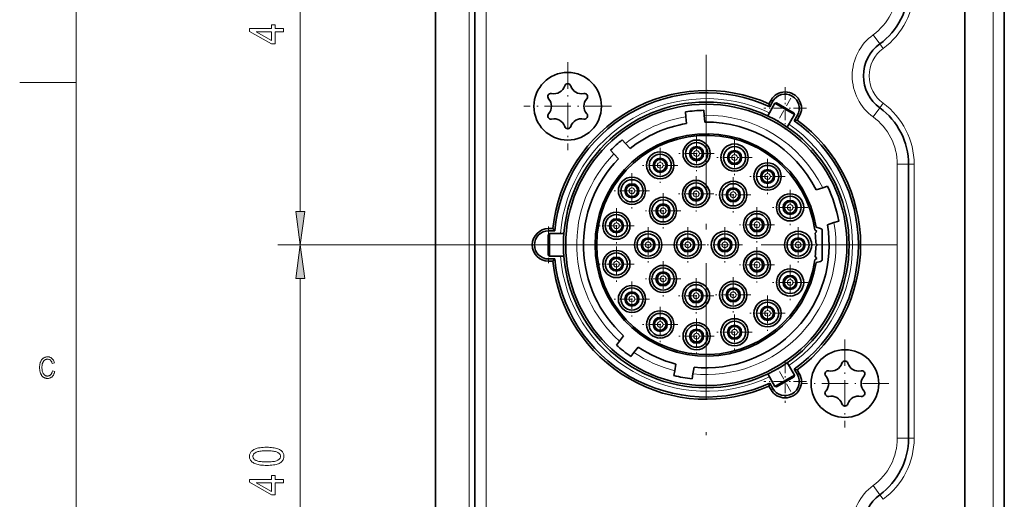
# Model space of a CAD drawing. Extents: x 5 to 415, y 5 to 296.
# Tile 19 of 58: x 5 to 92, y 134 to 176. Entities that reach past the tile are written whole.
import ezdxf

# ---------------------------------------------------------------- set-up
doc = ezdxf.new("R2010")
doc.units = 0
doc.linetypes.add('DASHDOT', pattern=[18.5, 12, -3, 0.5, -3])

msp = doc.modelspace()

# ---------------------------------------------------------------- linework, layer by layer
at = {"color": 7, "lineweight": 13}
for p, q in [((10, 291), (10, 10)), ((91.404808, 90.596985), (91.404808, 261.596985)), ((44.904808, 98.796982), (44.904808, 253.396988)), ((46.404808, 98.796982), (46.404808, 253.396988)), ((29.909918, 159.07132), (29.909918, 193.12265)), ((82.904808, 163.248413), (82.904808, 138.945557)), ((84.404808, 163.248413), (84.404808, 138.945557)), ((63.949806, 156.096985), (27.909918, 156.096985)), ((63.949806, 156.096985), (27.909918, 156.096985)), ((29.909918, 119.07132), (29.909918, 153.12265))]:
    msp.add_line(p, q, dxfattribs=at)
at = {"color": 7, "lineweight": 35}
for p, q in [((41.904808, 90.596985), (41.904808, 261.596985)), ((88.904808, 90.596985), (88.904808, 261.596985)), ((88.904808, 90.596985), (88.904808, 261.596985)), ((45.404808, 98.796982), (45.404808, 253.396988)), ((92.404808, 171.096985), (92.404808, 211.096985)), ((92.404808, 131.096985), (92.404808, 171.096985)), ((83.904808, 163.248413), (83.904808, 138.945557))]:
    msp.add_line(p, q, dxfattribs=at)
at = {"color": 7, "lineweight": 13, "ltscale": 0.025}
for p, q in [((81.348106, 173.92894), (80.760483, 174.738068)), ((81.348106, 168.26503), (80.760483, 167.455902)), ((83.904808, 163.248413), (82.904808, 163.248413)), ((83.904808, 138.945557), (82.904808, 138.945557)), ((81.348106, 133.92894), (80.760483, 134.738068))]:
    msp.add_line(p, q, dxfattribs=at)
at = {"color": 7, "lineweight": 13, "ltscale": 0.0125}
for p, q in [((81.641922, 173.524384), (81.348106, 173.92894)), ((81.641922, 168.669586), (81.348106, 168.26503)), ((84.404808, 163.248413), (83.904808, 163.248413)), ((84.404808, 138.945557), (83.904808, 138.945557)), ((81.641922, 133.524384), (81.348106, 133.92894))]:
    msp.add_line(p, q, dxfattribs=at)
at = {"color": 7, "linetype": 'DASHDOT', "lineweight": 13, "ltscale": 0.195}
for p, q in [((53.646149, 172.300644), (53.646149, 164.500641)), ((57.54615, 168.40065), (49.746151, 168.40065)), ((78.253464, 147.693329), (78.253464, 139.893326)), ((82.153465, 143.793335), (74.35347, 143.793335))]:
    msp.add_line(p, q, dxfattribs=at)
at = {"color": 7, "linetype": 'DASHDOT', "lineweight": 13}
for p, q in [((65.949806, 172.970978), (65.949806, 139.222992)), ((82.823807, 156.096985), (49.075809, 156.096985))]:
    msp.add_line(p, q, dxfattribs=at)
at = {"color": 7, "lineweight": 13, "ltscale": 0.125}
msp.add_line((10, 170.5), (5, 170.5), dxfattribs=at)
at = {"color": 7, "linetype": 'DASHDOT', "lineweight": 13, "ltscale": 0.09425}
for p, q in [((72.949806, 170.106339), (72.949806, 166.336334)), ((74.834808, 168.221344), (71.064804, 168.221344)), ((72.949806, 145.857635), (72.949806, 142.087631)), ((74.834808, 143.972626), (71.064804, 143.972626))]:
    msp.add_line(p, q, dxfattribs=at)
at = {"color": 7, "lineweight": 35, "ltscale": 0.009424}
for p, q in [((71.5056, 168.619888), (71.694069, 168.946335)), ((74.205544, 167.496338), (74.017075, 167.169891)), ((51.949806, 157.546982), (52.326759, 157.546982)), ((52.326759, 154.646988), (51.949806, 154.646988)), ((74.017075, 145.024078), (74.205544, 144.697632)), ((71.694069, 143.247635), (71.5056, 143.574081))]:
    msp.add_line(p, q, dxfattribs=at)
at = {"color": 7, "lineweight": 35, "ltscale": 0.01395}
for p, q in [((71.58828, 168.363098), (71.867279, 168.846344)), ((74.032341, 167.596344), (73.753342, 167.113098)), ((51.949806, 157.346985), (52.507805, 157.346985)), ((52.507805, 154.846985), (51.949806, 154.846985)), ((73.753342, 145.080872), (74.032341, 144.597626)), ((71.867279, 143.347626), (71.58828, 143.830872))]:
    msp.add_line(p, q, dxfattribs=at)
at = {"color": 7, "lineweight": 13, "ltscale": 0.005}
for p, q in [((71.867279, 168.846344), (71.694069, 168.946335)), ((74.032341, 167.596344), (74.205544, 167.496338)), ((51.949806, 157.346985), (51.949806, 157.546982)), ((51.949806, 154.846985), (51.949806, 154.646988)), ((74.032341, 144.597626), (74.205544, 144.697632)), ((71.867279, 143.347626), (71.694069, 143.247635))]:
    msp.add_line(p, q, dxfattribs=at)
at = {"color": 7, "lineweight": 35, "ltscale": 0.003536}
for p, q in [((72.048782, 168.660721), (72.185387, 168.697327)), ((52.01981, 157.096985), (51.919807, 156.996979)), ((52.01981, 155.096985), (51.919807, 155.196991)), ((72.048782, 143.533249), (72.185387, 143.496643))]:
    msp.add_line(p, q, dxfattribs=at)
at = {"color": 7, "linetype": 'DASHDOT', "lineweight": 13, "ltscale": 0.065082}
msp.add_line((73.46299, 169.110199), (72.161339, 166.855682), dxfattribs=at)
at = {"color": 7, "lineweight": 35, "ltscale": 0.045}
for p, q in [((72.185387, 168.697327), (73.744232, 167.797318)), ((51.919807, 155.196991), (51.919807, 156.996979)), ((73.744232, 144.396652), (72.185387, 143.496643))]:
    msp.add_line(p, q, dxfattribs=at)
at = {"color": 7, "lineweight": 35, "ltscale": 0.011027}
for p, q in [((64.094307, 167.896988), (64.132751, 167.457596)), ((65.76651, 167.600525), (65.728065, 168.039932)), ((58.238468, 147.558823), (57.966911, 147.211243)), ((59.259251, 146.201553), (59.530807, 146.549133)), ((63.151955, 144.937363), (63.075363, 144.502991)), ((64.685524, 144.219086), (64.762115, 144.653458))]:
    msp.add_line(p, q, dxfattribs=at)
at = {"color": 7, "lineweight": 35, "ltscale": 0.032237}
for p, q in [((71.404037, 167.543991), (72.048782, 168.660721)), ((73.136086, 166.543991), (73.780838, 167.660721)), ((53.309303, 157.096985), (52.01981, 157.096985)), ((53.309303, 155.096985), (52.01981, 155.096985))]:
    msp.add_line(p, q, dxfattribs=at)
at = {"color": 7, "lineweight": 35, "ltscale": 0.006744}
for p, q in [((71.58828, 168.363098), (71.5056, 168.619888)), ((73.753342, 167.113098), (74.017075, 167.169891)), ((52.507805, 157.346985), (52.326759, 157.546982)), ((52.507805, 154.846985), (52.326759, 154.646988)), ((73.753342, 145.080872), (74.017075, 145.024078)), ((71.58828, 143.830872), (71.5056, 143.574081))]:
    msp.add_line(p, q, dxfattribs=at)
at = {"color": 7, "lineweight": 35, "ltscale": 0.05}
for p, q in [((72.048782, 168.660721), (73.780838, 167.660721)), ((52.01981, 155.096985), (52.01981, 157.096985)), ((73.780838, 144.533249), (72.048782, 143.533249))]:
    msp.add_line(p, q, dxfattribs=at)
at = {"color": 7, "lineweight": 35, "ltscale": 0.015041}
msp.add_line((64.185188, 166.858261), (64.132751, 167.457596), dxfattribs=at)
at = {"color": 7, "lineweight": 35, "ltscale": 0.01504}
for p, q in [((65.76651, 167.600525), (65.818947, 167.001205)), ((58.238468, 147.558823), (58.60886, 148.032898)), ((59.901196, 147.023209), (59.530807, 146.549133)), ((63.151955, 144.937363), (63.256424, 145.529831)), ((64.866585, 145.245911), (64.762115, 144.653458))]:
    msp.add_line(p, q, dxfattribs=at)
at = {"color": 7, "lineweight": 35, "ltscale": 0.003535}
for p, q in [((73.780838, 167.660721), (73.744232, 167.797318)), ((73.780838, 144.533249), (73.744232, 144.396652))]:
    msp.add_line(p, q, dxfattribs=at)
at = {"color": 7, "lineweight": 35, "ltscale": 0.011019}
for p, q in [((58.778088, 165.09317), (58.483158, 165.420731)), ((57.457619, 164.49733), (57.752548, 164.169769))]:
    msp.add_line(p, q, dxfattribs=at)
at = {"color": 7, "linetype": 'DASHDOT', "lineweight": 13, "ltscale": 0.078325}
for p, q in [((65.089806, 165.763489), (65.089806, 162.630478)), ((68.459808, 165.413483), (68.459808, 162.280487)), ((61.85981, 164.72348), (61.85981, 161.590485)), ((66.656311, 164.196991), (63.523308, 164.196991)), ((70.026306, 163.846985), (66.893311, 163.846985)), ((71.389809, 163.73349), (71.389809, 160.600479)), ((63.426308, 163.156982), (60.293308, 163.156982)), ((59.349808, 162.463486), (59.349808, 159.33049)), ((65.03981, 162.183487), (65.03981, 159.050491)), ((68.339806, 162.103485), (68.339806, 158.97049)), ((72.956306, 162.166992), (69.823311, 162.166992)), ((60.916309, 160.896988), (57.78331, 160.896988)), ((73.389809, 160.993484), (73.389809, 157.860489)), ((62.10981, 160.683487), (62.10981, 157.550491)), ((66.606308, 160.616989), (63.473309, 160.616989)), ((69.906311, 160.536987), (66.773308, 160.536987)), ((57.969807, 159.36348), (57.969807, 156.230484)), ((63.676308, 159.116989), (60.543308, 159.116989)), ((70.449806, 159.443481), (70.449806, 156.310486)), ((74.956306, 159.426987), (71.823311, 159.426987)), ((59.536308, 157.796982), (56.403309, 157.796982)), ((60.78981, 157.663483), (60.78981, 154.530487)), ((64.299805, 157.663483), (64.299805, 154.530487)), ((67.599808, 157.663483), (67.599808, 154.530487)), ((72.016312, 157.876984), (68.883308, 157.876984)), ((74.099808, 157.663483), (74.099808, 154.530487)), ((57.969807, 155.963486), (57.969807, 152.83049)), ((62.356308, 156.096985), (59.223309, 156.096985)), ((65.86631, 156.096985), (62.733307, 156.096985)), ((69.166306, 156.096985), (66.03331, 156.096985)), ((70.449806, 155.883484), (70.449806, 152.750488)), ((75.666306, 156.096985), (72.53331, 156.096985)), ((59.536308, 154.396988), (56.403309, 154.396988)), ((62.10981, 154.643478), (62.10981, 151.510483)), ((72.016312, 154.316986), (68.883308, 154.316986)), ((73.389809, 154.333481), (73.389809, 151.200485)), ((63.676308, 153.076981), (60.543308, 153.076981)), ((65.03981, 153.143478), (65.03981, 150.010483)), ((68.339806, 153.22348), (68.339806, 150.090485)), ((59.349808, 152.86348), (59.349808, 149.730484)), ((74.956306, 152.766983), (71.823311, 152.766983)), ((60.916309, 151.296982), (57.78331, 151.296982)), ((66.606308, 151.576981), (63.473309, 151.576981)), ((69.906311, 151.656982), (66.773308, 151.656982)), ((71.389809, 151.593491), (71.389809, 148.46048)), ((61.85981, 150.603485), (61.85981, 147.47049)), ((65.089806, 149.563477), (65.089806, 146.430481)), ((68.459808, 149.913483), (68.459808, 146.780487)), ((72.956306, 150.026978), (69.823311, 150.026978)), ((63.426308, 149.036987), (60.293308, 149.036987)), ((66.656311, 147.996979), (63.523308, 147.996979)), ((70.026306, 148.346985), (66.893311, 148.346985))]:
    msp.add_line(p, q, dxfattribs=at)
at = {"color": 7, "lineweight": 35, "ltscale": 0.015028}
for p, q in [((58.778088, 165.09317), (59.180328, 164.646439)), ((58.154789, 163.723038), (57.752548, 164.169769))]:
    msp.add_line(p, q, dxfattribs=at)
at = {"color": 7, "lineweight": 35, "ltscale": 0.015159}
msp.add_line((75.705391, 160.970139), (76.282089, 161.157516), dxfattribs=at)
at = {"color": 7, "lineweight": 35, "ltscale": 0.011106}
for p, q in [((76.704605, 161.2948), (76.282089, 161.157516)), ((77.28331, 158.076096), (77.705826, 158.213379))]:
    msp.add_line(p, q, dxfattribs=at)
at = {"color": 7, "linetype": 'DASHDOT', "lineweight": 13, "ltscale": 0.08125}
for p, q in [((51.949806, 157.721985), (51.949806, 154.471985)), ((53.574806, 156.096985), (50.324806, 156.096985))]:
    msp.add_line(p, q, dxfattribs=at)
at = {"color": 7, "lineweight": 35, "ltscale": 0.005345}
for p, q in [((75.751892, 157.294769), (75.583504, 157.426483)), ((75.620178, 157.126373), (75.751892, 157.294769)), ((75.824806, 156.096985), (75.67363, 156.248154)), ((75.67363, 155.945816), (75.824806, 156.096985)), ((75.583504, 154.767487), (75.751892, 154.8992)), ((75.751892, 154.8992), (75.620178, 155.067596))]:
    msp.add_line(p, q, dxfattribs=at)
at = {"color": 7, "lineweight": 35, "ltscale": 0.010562}
for p, q in [((76.10157, 157.561707), (75.693481, 157.671051)), ((75.693481, 154.522919), (76.10157, 154.632263))]:
    msp.add_line(p, q, dxfattribs=at)
at = {"color": 7, "lineweight": 35, "ltscale": 0.063577}
msp.add_line((76.249809, 154.825455), (76.249809, 157.368515), dxfattribs=at)
at = {"color": 7, "lineweight": 35, "ltscale": 0.01516}
msp.add_line((77.28331, 158.076096), (76.706604, 157.888718), dxfattribs=at)
at = {"color": 7, "linetype": 'DASHDOT', "lineweight": 13, "ltscale": 0.041685}
msp.add_line((51.780857, 156.096985), (53.448254, 156.096985), dxfattribs=at)
at = {"color": 7, "linetype": 'DASHDOT', "lineweight": 13, "ltscale": 0.065067}
msp.add_line((73.462967, 143.083817), (72.161613, 145.337814), dxfattribs=at)
at = {"color": 7, "lineweight": 35, "ltscale": 0.032238}
for p, q in [((73.136086, 145.649994), (73.780838, 144.533249)), ((71.404037, 144.649994), (72.048782, 143.533249))]:
    msp.add_line(p, q, dxfattribs=at)
at = {"color": 7, "lineweight": 13}
for points in [[(28.409918, 174.990707), (27.691637, 174.990707), (27.691637, 173.924545), (27.353983, 173.924545), (25.409918, 175.048004), (25.409918, 175.293579), (27.353983, 175.293579), (27.353983, 175.627136), (27.691637, 175.627136), (27.691637, 175.293579), (28.409918, 175.293579)], [(27.353983, 174.990707), (26.001324, 174.990707), (27.353983, 174.221268)], [(29.518339, 159.07132), (29.909918, 156.096985), (30.301497, 159.07132)], [(30.301497, 153.12265), (29.909918, 156.096985), (29.518339, 153.12265)], [(7.908492, 144.932236), (8.11062, 144.870331), (8.096225, 144.809509), (8.079821, 144.751862), (8.061408, 144.697388), (8.040987, 144.646072), (8.018557, 144.597931), (7.994119, 144.552963), (7.967671, 144.511169), (7.939215, 144.472549), (7.908751, 144.437088), (7.876278, 144.4048), (7.842074, 144.375641), (7.806417, 144.349548), (7.769308, 144.326523), (7.730745, 144.30658), (7.69073, 144.289688), (7.649262, 144.275879), (7.606342, 144.265137), (7.561968, 144.257462), (7.516142, 144.252853), (7.468863, 144.251312), (7.427281, 144.25235), (7.386925, 144.255432), (7.347795, 144.260574), (7.309889, 144.267792), (7.273209, 144.277054), (7.237755, 144.288376), (7.203526, 144.301758), (7.170522, 144.317215), (7.138743, 144.334717), (7.108191, 144.354279), (7.078794, 144.376114), (7.050483, 144.400436), (7.023259, 144.427246), (6.997121, 144.456558), (6.97207, 144.488342), (6.948105, 144.522629), (6.925226, 144.559387), (6.903434, 144.598648), (6.882729, 144.640396), (6.86311, 144.684631), (6.844988, 144.730927), (6.828773, 144.77887), (6.814466, 144.828461), (6.802067, 144.879684), (6.791575, 144.932556), (6.782991, 144.987061), (6.776315, 145.043213), (6.771546, 145.101013), (6.768684, 145.160446), (6.767731, 145.221527), (6.768684, 145.281738), (6.771546, 145.340057), (6.776315, 145.396484), (6.782991, 145.45105), (6.791575, 145.503723), (6.802067, 145.554504), (6.814466, 145.603424), (6.828773, 145.650452), (6.844988, 145.695587), (6.86311, 145.738846), (6.882862, 145.780136), (6.903965, 145.819351), (6.92642, 145.856491), (6.950227, 145.891556), (6.975386, 145.924561), (7.001896, 145.95549), (7.029758, 145.984344), (7.058972, 146.011124), (7.089538, 146.035828), (7.121455, 146.058472), (7.154427, 146.078995), (7.188157, 146.097351), (7.222645, 146.113556), (7.257892, 146.127594), (7.293896, 146.139481), (7.330658, 146.1492), (7.368178, 146.156754), (7.406456, 146.162155), (7.445492, 146.165405), (7.485286, 146.166473), (7.52863, 146.165115), (7.570736, 146.160995), (7.611603, 146.154144), (7.651233, 146.144547), (7.689625, 146.132217), (7.726779, 146.117142), (7.762694, 146.099319), (7.797372, 146.078751), (7.830812, 146.05545), (7.863013, 146.029419), (7.893648, 146.000717), (7.922388, 145.969452), (7.949233, 145.935638), (7.974184, 145.899246), (7.997239, 145.860291), (8.018399, 145.818771), (8.037664, 145.774689), (8.055035, 145.728043), (8.07051, 145.678833), (8.084091, 145.627045), (7.887016, 145.570206), (7.864769, 145.643646), (7.838454, 145.709366), (7.808072, 145.767349), (7.773622, 145.817612), (7.735104, 145.860123), (7.692518, 145.894928), (7.645864, 145.921982), (7.595142, 145.941315), (7.540353, 145.952911), (7.481496, 145.956772), (7.451581, 145.955994), (7.422474, 145.953659), (7.394176, 145.949783), (7.366687, 145.944336), (7.340006, 145.937347), (7.314134, 145.928802), (7.28907, 145.918701), (7.264814, 145.907043), (7.241368, 145.893845), (7.218729, 145.879074), (7.196944, 145.862671), (7.176055, 145.844543), (7.156063, 145.824677), (7.136969, 145.803085), (7.118771, 145.779755), (7.10147, 145.7547), (7.085066, 145.727905), (7.069559, 145.699387), (7.054948, 145.669144), (7.041235, 145.637161), (7.028634, 145.603439), (7.017359, 145.567978), (7.007411, 145.530777), (6.998788, 145.491821), (6.991493, 145.451141), (6.985524, 145.408707), (6.980881, 145.364517), (6.977565, 145.318604), (6.975575, 145.270935), (6.974912, 145.221527), (6.976251, 145.147385), (6.980268, 145.077042), (6.986964, 145.010483), (6.996338, 144.947754), (7.008389, 144.888809), (7.023119, 144.833679), (7.040528, 144.782333), (7.060615, 144.734802), (7.083379, 144.691071), (7.108822, 144.651154), (7.136488, 144.615021), (7.165923, 144.582703), (7.197127, 144.554184), (7.230099, 144.529465), (7.26484, 144.50856), (7.301349, 144.49144), (7.339627, 144.478134), (7.379674, 144.468628), (7.421489, 144.462921), (7.465073, 144.461029), (7.49747, 144.462189), (7.528971, 144.465698), (7.559574, 144.471542), (7.589281, 144.479721), (7.618091, 144.490234), (7.646003, 144.503098), (7.673018, 144.51828), (7.699138, 144.535812), (7.72436, 144.555679), (7.748684, 144.577881), (7.771771, 144.602463), (7.793279, 144.62944), (7.813207, 144.658844), (7.831557, 144.690674), (7.848327, 144.724899), (7.863518, 144.761536), (7.877131, 144.800598), (7.889163, 144.842056), (7.899617, 144.885941)], [(26.930382, 136.533691), (26.783022, 136.535721), (26.642988, 136.541824), (26.510279, 136.552002), (26.384897, 136.566254), (26.266842, 136.584595), (26.156111, 136.606995), (26.052708, 136.633453), (25.956631, 136.664001), (25.867878, 136.698608), (25.786453, 136.737305), (25.712578, 136.779953), (25.646481, 136.826477), (25.588158, 136.876877), (25.537613, 136.931137), (25.494843, 136.989258), (25.45985, 137.051254), (25.432632, 137.117126), (25.413193, 137.186844), (25.401527, 137.260452), (25.39764, 137.337921), (25.400791, 137.406815), (25.410246, 137.472733), (25.426003, 137.53566), (25.448063, 137.595596), (25.476425, 137.652542), (25.511091, 137.706512), (25.552059, 137.757477), (25.599331, 137.805466), (25.652906, 137.850464), (25.712784, 137.892487), (25.793472, 137.939148), (25.883287, 137.980896), (25.982231, 138.017731), (26.0903, 138.049652), (26.207497, 138.07666), (26.33382, 138.098755), (26.469269, 138.115952), (26.613848, 138.128235), (26.767551, 138.13559), (26.930382, 138.138046), (27.076975, 138.136017), (27.216343, 138.129944), (27.348488, 138.119812), (27.47341, 138.105637), (27.591108, 138.087402), (27.701582, 138.065125), (27.804832, 138.038788), (27.90086, 138.008392), (27.989662, 137.973953), (28.071241, 137.935455), (28.145309, 137.892975), (28.211582, 137.846558), (28.270058, 137.796219), (28.320736, 137.741943), (28.363619, 137.683746), (28.398705, 137.621628), (28.425993, 137.555573), (28.445484, 137.48558), (28.45718, 137.411667), (28.461077, 137.333817), (28.45764, 137.264709), (28.447327, 137.198151), (28.430136, 137.13414), (28.406071, 137.072693), (28.37513, 137.013824), (28.337313, 136.957489), (28.29262, 136.903717), (28.241051, 136.852509), (28.182606, 136.803864), (28.117285, 136.757767), (28.043533, 136.715179), (27.959795, 136.677094), (27.86607, 136.643478), (27.76236, 136.614349), (27.648663, 136.589706), (27.524979, 136.569534), (27.39131, 136.553848), (27.247654, 136.542648), (27.094011, 136.535919)], [(26.930382, 136.842682), (27.071674, 136.844086), (27.203329, 136.848297), (27.325344, 136.855301), (27.437721, 136.865112), (27.540461, 136.877731), (27.63356, 136.893158), (27.717022, 136.911377), (27.790846, 136.932404), (27.85503, 136.956238), (27.909576, 136.982864), (27.956818, 137.011688), (27.999086, 137.042084), (28.036381, 137.074066), (28.068705, 137.107605), (28.096054, 137.142731), (28.118431, 137.179443), (28.135836, 137.217712), (28.148268, 137.257568), (28.155725, 137.298996), (28.158213, 137.34201), (28.155695, 137.38266), (28.148144, 137.421982), (28.135559, 137.45993), (28.117939, 137.496552), (28.095285, 137.531799), (28.067598, 137.56572), (28.034878, 137.598267), (27.997122, 137.629486), (27.95433, 137.659332), (27.906507, 137.687836), (27.851439, 137.714279), (27.786917, 137.737946), (27.71294, 137.75882), (27.629509, 137.776901), (27.536623, 137.792206), (27.434284, 137.804733), (27.322489, 137.814484), (27.201241, 137.821442), (27.070539, 137.825607), (26.930382, 137.826996), (26.788712, 137.825592), (26.656738, 137.821396), (26.534468, 137.814392), (26.421896, 137.804565), (26.319025, 137.791962), (26.225853, 137.776535), (26.14238, 137.758316), (26.068607, 137.737289), (26.004536, 137.713455), (25.950163, 137.686829), (25.903118, 137.657959), (25.861023, 137.627441), (25.823881, 137.595261), (25.791691, 137.561417), (25.764454, 137.525925), (25.742168, 137.48877), (25.724836, 137.449966), (25.712456, 137.4095), (25.705027, 137.367371), (25.702551, 137.323593), (25.705069, 137.283325), (25.71262, 137.244385), (25.725204, 137.206787), (25.742823, 137.170517), (25.765478, 137.135574), (25.793165, 137.101959), (25.825886, 137.069687), (25.863642, 137.038727), (25.906433, 137.009109), (25.954256, 136.98082), (26.009325, 136.954575), (26.073847, 136.931091), (26.147823, 136.91037), (26.231255, 136.89241), (26.324141, 136.877228), (26.426479, 136.864792), (26.538275, 136.855118), (26.659523, 136.848206), (26.790224, 136.84407)], [(28.409918, 134.990707), (27.691637, 134.990707), (27.691637, 133.924545), (27.353983, 133.924545), (25.409918, 135.048004), (25.409918, 135.293579), (27.353983, 135.293579), (27.353983, 135.627136), (27.691637, 135.627136), (27.691637, 135.293579), (28.409918, 135.293579)], [(27.353983, 134.990707), (26.001324, 134.990707), (27.353983, 134.221268)]]:
    msp.add_lwpolyline(points, close=True, dxfattribs=at)
at = {"color": 7, "lineweight": 35}
for centre, radius in [((53.646149, 168.40065), 3), ((65.949806, 156.096985), 12.68), ((65.949806, 156.096985), 12.48), ((65.089806, 164.196991), 1.205), ((61.85981, 163.156982), 1.205), ((65.089806, 164.196991), 0.985), ((65.089806, 164.196991), 0.625), ((65.089806, 164.196991), 0.515), ((68.459808, 163.846985), 1.205), ((68.459808, 163.846985), 0.985), ((68.459808, 163.846985), 0.625), ((68.459808, 163.846985), 0.515), ((61.85981, 163.156982), 0.985), ((61.85981, 163.156982), 0.625), ((61.85981, 163.156982), 0.515), ((71.389809, 162.166992), 1.205), ((71.389809, 162.166992), 0.985), ((71.389809, 162.166992), 0.625), ((71.389809, 162.166992), 0.515), ((59.349808, 160.896988), 1.205), ((59.349808, 160.896988), 0.985), ((65.03981, 160.616989), 1.205), ((68.339806, 160.536987), 1.205), ((59.349808, 160.896988), 0.625), ((59.349808, 160.896988), 0.515), ((65.03981, 160.616989), 0.985), ((65.03981, 160.616989), 0.625), ((65.03981, 160.616989), 0.515), ((68.339806, 160.536987), 0.985), ((68.339806, 160.536987), 0.625), ((68.339806, 160.536987), 0.515), ((62.10981, 159.116989), 1.205), ((62.10981, 159.116989), 0.985), ((73.389809, 159.426987), 1.205), ((73.389809, 159.426987), 0.985), ((73.389809, 159.426987), 0.625), ((62.10981, 159.116989), 0.625), ((62.10981, 159.116989), 0.515), ((70.449806, 157.876984), 1.205), ((73.389809, 159.426987), 0.515), ((57.969807, 157.796982), 1.205), ((57.969807, 157.796982), 0.985), ((57.969807, 157.796982), 0.625), ((57.969807, 157.796982), 0.515), ((70.449806, 157.876984), 0.985), ((70.449806, 157.876984), 0.625), ((70.449806, 157.876984), 0.515), ((60.78981, 156.096985), 1.205), ((60.78981, 156.096985), 0.985), ((60.78981, 156.096985), 0.625), ((60.78981, 156.096985), 0.515), ((64.299805, 156.096985), 1.205), ((64.299805, 156.096985), 0.985), ((64.299805, 156.096985), 0.625), ((64.299805, 156.096985), 0.515), ((67.599808, 156.096985), 1.205), ((67.599808, 156.096985), 0.985), ((67.599808, 156.096985), 0.625), ((67.599808, 156.096985), 0.515), ((74.099808, 156.096985), 1.205), ((74.099808, 156.096985), 0.985), ((74.099808, 156.096985), 0.625), ((74.099808, 156.096985), 0.515), ((57.969807, 154.396988), 1.205), ((57.969807, 154.396988), 0.985), ((57.969807, 154.396988), 0.625), ((57.969807, 154.396988), 0.515), ((70.449806, 154.316986), 1.205), ((70.449806, 154.316986), 0.985), ((70.449806, 154.316986), 0.625), ((70.449806, 154.316986), 0.515), ((62.10981, 153.076981), 1.205), ((62.10981, 153.076981), 0.985), ((73.389809, 152.766983), 1.205), ((62.10981, 153.076981), 0.625), ((62.10981, 153.076981), 0.515), ((73.389809, 152.766983), 0.985), ((73.389809, 152.766983), 0.625), ((73.389809, 152.766983), 0.515), ((59.349808, 151.296982), 1.205), ((59.349808, 151.296982), 0.985), ((65.03981, 151.576981), 1.205), ((65.03981, 151.576981), 0.985), ((65.03981, 151.576981), 0.625), ((65.03981, 151.576981), 0.515), ((68.339806, 151.656982), 1.205), ((68.339806, 151.656982), 0.985), ((68.339806, 151.656982), 0.625), ((68.339806, 151.656982), 0.515), ((59.349808, 151.296982), 0.625), ((59.349808, 151.296982), 0.515), ((71.389809, 150.026978), 1.205), ((71.389809, 150.026978), 0.985), ((71.389809, 150.026978), 0.625), ((71.389809, 150.026978), 0.515), ((61.85981, 149.036987), 1.205), ((61.85981, 149.036987), 0.985), ((61.85981, 149.036987), 0.625), ((61.85981, 149.036987), 0.515), ((68.459808, 148.346985), 1.205), ((65.089806, 147.996979), 1.205), ((65.089806, 147.996979), 0.985), ((65.089806, 147.996979), 0.625), ((68.459808, 148.346985), 0.985), ((68.459808, 148.346985), 0.625), ((68.459808, 148.346985), 0.515), ((65.089806, 147.996979), 0.515), ((78.253464, 143.793335), 3)]:
    msp.add_circle(centre, radius, dxfattribs=at)
at = {"color": 7, "lineweight": 13}
for centre in [(65.089806, 164.196991), (68.459808, 163.846985), (61.85981, 163.156982), (71.389809, 162.166992), (59.349808, 160.896988), (65.03981, 160.616989), (68.339806, 160.536987), (62.10981, 159.116989), (73.389809, 159.426987), (57.969807, 157.796982), (70.449806, 157.876984), (60.78981, 156.096985), (64.299805, 156.096985), (67.599808, 156.096985), (74.099808, 156.096985), (57.969807, 154.396988), (70.449806, 154.316986), (62.10981, 153.076981), (73.389809, 152.766983), (59.349808, 151.296982), (65.03981, 151.576981), (68.339806, 151.656982), (71.389809, 150.026978), (61.85981, 149.036987), (68.459808, 148.346985), (65.089806, 147.996979)]:
    msp.add_circle(centre, 0.255, dxfattribs=at)
for centre, radius, start, end in [((77.704803, 178.945557), 5.2, 305.988923, 360), ((77.704803, 178.945557), 6.7, 305.988923, 0), ((83.404808, 171.096985), 4.5, 125.988918, 234.011082), ((83.404808, 171.096985), 3, 125.988918, 234.011082), ((65.949806, 156.096985), 12.98, 64.418519, 175.581419), ((77.704803, 163.248413), 6.7, 360, 54.011077), ((65.949806, 156.096985), 11.505, 99.087125, 128.561686), ((65.949806, 156.096985), 11.505, 26.094625, 90.912871), ((77.704803, 163.248413), 5.2, 359.999997, 54.011077), ((65.949806, 156.096985), 12.98, 304.418598, 55.581446), ((65.949806, 156.096985), 11.505, 135.438321, 227.91287), ((65.949806, 156.096985), 11.505, 264.074644, 9.905376), ((65.949806, 156.096985), 12.98, 184.418499, 295.581522), ((65.949806, 156.096985), 11.505, 236.087132, 255.925355), ((77.704803, 138.945557), 5.2, 305.988923, 0), ((77.704803, 138.945557), 6.7, 305.988923, 0), ((83.404808, 131.096985), 4.5, 125.988918, 234.011082)]:
    msp.add_arc(centre, radius, start, end, dxfattribs=at)
at = {"color": 7, "lineweight": 35}
for centre, radius, start, end in [((77.704803, 178.945557), 6.2, 305.988923, 360), ((83.404808, 171.096985), 3.5, 125.988918, 234.011082), ((52.427341, 170.511673), 1, 257.788056, 342.211944), ((65.949806, 156.096985), 13.7, 66.07553, 173.92447), ((65.949806, 156.096985), 13.5, 65.312776, 174.687224), ((53.646149, 170.120636), 0.28, 17.788056, 162.211938), ((54.864956, 170.511673), 1, 197.788062, 282.211945), ((72.949806, 168.221344), 1.45, 329.999989, 149.999997), ((52.156586, 169.260651), 0.28, 77.788055, 222.211944), ((51.208534, 168.40065), 1, 317.788055, 42.211945), ((55.135715, 169.260651), 0.28, 317.788055, 102.211944), ((56.083763, 168.40065), 1, 137.788056, 222.211944), ((72.949806, 168.221344), 1.25, 329.999999, 149.999997), ((65.949806, 156.096985), 11.945, 91.063668, 98.936335), ((77.704803, 163.248413), 6.2, 360, 54.011077), ((52.156586, 167.540649), 0.28, 137.788056, 282.211945), ((52.427341, 166.289612), 1, 17.788056, 102.211944), ((54.864956, 166.289612), 1, 77.788055, 162.211938), ((55.135715, 167.540649), 0.28, 257.788056, 42.211945), ((65.949806, 156.096985), 10.905, 26.543237, 90.687584), ((65.949806, 156.096985), 13.5, 305.312776, 54.687224), ((65.949806, 156.096985), 13.7, 306.07553, 53.92447), ((53.646149, 166.680649), 0.28, 197.788062, 342.211944), ((65.949806, 156.096985), 10.905, 99.312419, 128.372258), ((65.949806, 156.096985), 9.87, 9.176709, 350.823291), ((65.949806, 156.096985), 9.725, 7.857515, 352.142485), ((65.949806, 156.096985), 11.945, 128.688482, 135.311525), ((65.949806, 156.096985), 10.905, 135.627736, 227.687583), ((65.949806, 156.096985), 11.945, 10.205435, 25.794566), ((51.949806, 156.096985), 1.45, 90.000003, 269.999984), ((51.949806, 156.096985), 1.25, 90.000003, 269.999997), ((65.949806, 156.096985), 10.905, 264.299248, 9.456763), ((76.049805, 157.368515), 0.2, 0, 74.999999), ((65.949806, 156.096985), 9.725, 0.890699, 6.076118), ((65.949806, 156.096985), 9.725, 353.923882, 359.109301), ((65.949806, 156.096985), 13.5, 185.312776, 294.687224), ((76.049805, 154.825455), 0.2, 285.000001, 360), ((65.949806, 156.096985), 13.7, 186.07553, 293.92447), ((65.949806, 156.096985), 11.945, 228.063667, 235.936335), ((65.949806, 156.096985), 10.905, 236.312419, 255.700751), ((77.03466, 145.904358), 1, 257.788056, 342.211944), ((78.253464, 145.513321), 0.28, 17.788056, 162.211938), ((79.472275, 145.904358), 1, 197.788062, 282.211945), ((65.949806, 156.096985), 11.945, 256.075687, 263.924312), ((72.949806, 143.972626), 1.45, 209.999989, 30.000001), ((72.949806, 143.972626), 1.25, 210.000003, 30.000001), ((76.763901, 144.65332), 0.28, 77.788055, 222.211944), ((75.815849, 143.793335), 1, 317.788055, 42.211945), ((79.743027, 144.65332), 0.28, 317.788055, 102.211944), ((80.691078, 143.793335), 1, 137.788056, 222.211944), ((76.763901, 142.933319), 0.28, 137.788056, 282.211945), ((77.03466, 141.682281), 1, 17.788056, 102.211944), ((79.472275, 141.682281), 1, 77.788055, 162.211938), ((79.743027, 142.933319), 0.28, 257.788056, 42.211945), ((78.253464, 142.073334), 0.28, 197.788062, 342.211944), ((77.704803, 138.945557), 6.2, 305.988923, 0), ((83.404808, 131.096985), 3.5, 125.988918, 234.011082)]:
    msp.add_arc(centre, radius, start, end, dxfattribs=at)
at = {"color": 7, "lineweight": 13}
for points in [[(29.518339, 159.07132), (29.909918, 156.096985), (29.518339, 159.07132), (30.301497, 159.07132)], [(30.301497, 153.12265), (29.909918, 156.096985), (30.301497, 153.12265), (29.518339, 153.12265)]]:
    msp.add_solid(points, dxfattribs=at)

doc.saveas('drawing.dxf')
